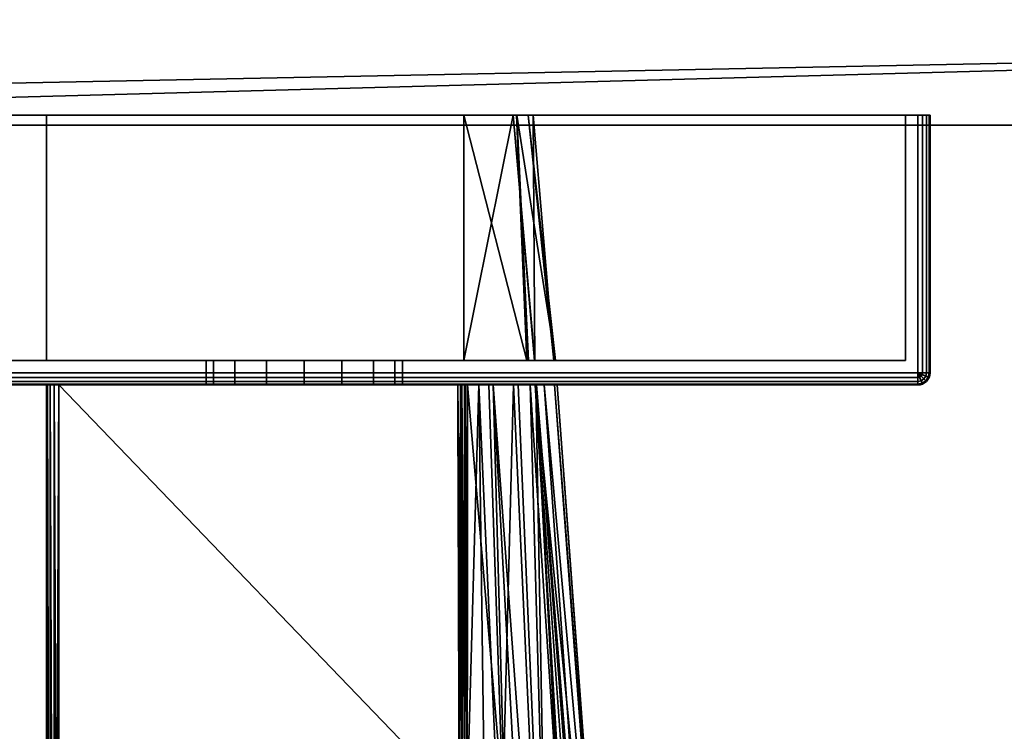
# Model space of a CAD drawing. Header units: millimetres. Extents: x -320 to 8070, y -96 to 57.
# Tile 4 of 111: x -276 to -236, y -64 to -35. Entities that reach past the tile are written whole.
import ezdxf

# ---------------------------------------------------------------- set-up
doc = ezdxf.new("R2010")
doc.units = ezdxf.units.MM
doc.layers.add('151', color=7, linetype='Continuous', true_color=0xffffff)

# ---------------------------------------------------------------- blocks, each defined once
blk = doc.blocks.new('UG_SURFACE_014')
at = {"layer": '151', "color": 253, "linetype": 'Continuous', "lineweight": 35}
for points in [[(-318.65, -39.7), (-194, -3.35), (-194, -36.35)], [(-309, -11.5), (-194, -3.35), (-318.65, -39.7)], [(319.5, -13, 2027), (-319.5, -13, 2027), (-194, -36.35, 2027), (194, -36.35, 2027)], [(-194, -36.35, 2027), (-319.5, -13, 2027), (-319.5, -38.85, 2027)], [(-194, -36.35, 2027), (-319.5, -38.85, 2027), (-318.65, -39.7, 2027)], [(-318.65, -39.7, 2027), (-194.85, -39.7, 2027), (-194, -38.85, 2027), (-194, -36.35, 2027)], [(-194, -36.35), (-194, -38.85), (-194.85, -39.7), (-318.65, -39.7)], [(-194.85, -39.7, 2027), (-318.65, -39.7, 2027), (-318.65, -39.7), (-194.85, -39.7)]]:
    blk.add_3dface(points, dxfattribs=at)
blk = doc.blocks.new('UG_SURFACE_029')
at = {"layer": '151', "color": 251, "linetype": 'Continuous', "lineweight": 35}
for points in [[(-239.5, -39.3, 999.5), (-239.5, -49.8, 999.5), (-289.5, -49.8, 999.5), (-289.5, -39.3, 999.5)], [(-239.5, -49.8, 1050.5), (-239.5, -39.3, 1050.5), (-289.5, -39.3, 1050.5), (-289.5, -49.8, 1050.5)], [(-239.5, -39.3, 999.5), (-289.5, -39.3, 999.5), (-289, -39.3, 1000.5), (-240, -39.3, 1000.5)], [(-240, -39.3, 1049.5), (-289, -39.3, 1049.5), (-289.5, -39.3, 1050.5), (-239.5, -39.3, 1050.5)], [(-240, -39.3, 1049.5), (-240, -49.3, 1049.5), (-289, -49.3, 1049.5), (-289, -39.3, 1049.5)], [(-289, -39.3, 1000.5), (-289, -49.3, 1000.5), (-240, -49.3, 1000.5), (-240, -39.3, 1000.5)], [(-240, -39.3, 1000.5), (-239.146, -39.3, 999.646), (-239.309, -39.3, 999.538), (-239.5, -39.3, 999.5)], [(-240, -39.3, 1000.5), (-240, -39.3, 1049.5), (-239, -39.3, 1050), (-239, -39.3, 1000)], [(-240, -39.3, 1049.5), (-239.146, -39.3, 1050.354), (-239.038, -39.3, 1050.191), (-239, -39.3, 1050)], [(-239.5, -39.3, 1050.5), (-239.309, -39.3, 1050.462), (-239.146, -39.3, 1050.354), (-240, -39.3, 1049.5)], [(-239, -39.3, 1000), (-239.038, -39.3, 999.809), (-239.146, -39.3, 999.646), (-240, -39.3, 1000.5)], [(-240, -39.3, 1000.5), (-240, -49.3, 1000.5), (-240, -49.3, 1049.5), (-240, -39.3, 1049.5)], [(-239.309, -39.3, 999.538), (-239.309, -49.8, 999.538), (-239.5, -49.8, 999.5), (-239.5, -39.3, 999.5)], [(-239.5, -39.3, 1050.5), (-239.5, -49.8, 1050.5), (-239.309, -49.8, 1050.462), (-239.309, -39.3, 1050.462)], [(-239.146, -39.3, 999.646), (-239.146, -49.8, 999.646), (-239.309, -49.8, 999.538), (-239.309, -39.3, 999.538)], [(-239.309, -39.3, 1050.462), (-239.309, -49.8, 1050.462), (-239.146, -49.8, 1050.354), (-239.146, -39.3, 1050.354)], [(-239.038, -39.3, 999.809), (-239.038, -49.8, 999.809), (-239.146, -49.8, 999.646), (-239.146, -39.3, 999.646)], [(-239.146, -39.3, 1050.354), (-239.146, -49.8, 1050.354), (-239.038, -49.8, 1050.191), (-239.038, -39.3, 1050.191)], [(-239, -39.3, 1000), (-239, -49.8, 1000), (-239.038, -49.8, 999.809), (-239.038, -39.3, 999.809)], [(-239.038, -39.3, 1050.191), (-239.038, -49.8, 1050.191), (-239, -49.8, 1050), (-239, -39.3, 1050)], [(-239, -39.3, 1050), (-239, -49.8, 1050), (-239, -49.8, 1000), (-239, -39.3, 1000)], [(-289, -49.3, 1000.5), (-289, -49.3, 1049.5), (-268.5, -49.3, 1032), (-268.5, -49.3, 1018)], [(-240, -49.3, 1000.5), (-289, -49.3, 1000.5), (-264.5, -49.3, 1014), (-262.969, -49.3, 1014.305)], [(-289, -49.3, 1000.5), (-267.328, -49.3, 1015.172), (-266.031, -49.3, 1014.305)], [(-289, -49.3, 1049.5), (-268.196, -49.3, 1033.531), (-268.5, -49.3, 1032)], [(-289, -49.3, 1000.5), (-268.196, -49.3, 1016.469), (-267.328, -49.3, 1015.172)], [(-289, -49.3, 1049.5), (-267.328, -49.3, 1034.828), (-268.196, -49.3, 1033.531)], [(-268.5, -49.3, 1018), (-268.196, -49.3, 1016.469), (-289, -49.3, 1000.5)], [(-289, -49.3, 1049.5), (-240, -49.3, 1049.5), (-264.5, -49.3, 1036), (-266.031, -49.3, 1035.696)], [(-266.031, -49.3, 1035.696), (-267.328, -49.3, 1034.828), (-289, -49.3, 1049.5)], [(-266.031, -49.3, 1014.305), (-264.5, -49.3, 1014), (-289, -49.3, 1000.5)], [(-268.5, -49.3, 1018), (-268.5, -50.3, 1018), (-268.196, -50.3, 1016.469), (-268.196, -49.3, 1016.469)], [(-268.196, -49.3, 1033.531), (-268.196, -50.3, 1033.531), (-268.5, -50.3, 1032), (-268.5, -49.3, 1032)], [(-268.5, -49.3, 1032), (-268.5, -50.3, 1032), (-268.5, -50.3, 1018), (-268.5, -49.3, 1018)], [(-268.196, -49.3, 1016.469), (-268.196, -50.3, 1016.469), (-267.328, -50.3, 1015.172), (-267.328, -49.3, 1015.172)], [(-267.328, -49.3, 1034.828), (-267.328, -50.3, 1034.828), (-268.196, -50.3, 1033.531), (-268.196, -49.3, 1033.531)], [(-267.328, -49.3, 1015.172), (-267.328, -50.3, 1015.172), (-266.031, -50.3, 1014.305), (-266.031, -49.3, 1014.305)], [(-266.031, -49.3, 1035.696), (-266.031, -50.3, 1035.696), (-267.328, -50.3, 1034.828), (-267.328, -49.3, 1034.828)], [(-266.031, -49.3, 1014.305), (-266.031, -50.3, 1014.305), (-264.5, -50.3, 1014), (-264.5, -49.3, 1014)], [(-264.5, -49.3, 1036), (-264.5, -50.3, 1036), (-266.031, -50.3, 1035.696), (-266.031, -49.3, 1035.696)], [(-262.969, -49.3, 1035.696), (-264.5, -49.3, 1036), (-240, -49.3, 1049.5)], [(-264.5, -49.3, 1014), (-264.5, -50.3, 1014), (-262.969, -50.3, 1014.305), (-262.969, -49.3, 1014.305)], [(-262.969, -49.3, 1035.696), (-262.969, -50.3, 1035.696), (-264.5, -50.3, 1036), (-264.5, -49.3, 1036)], [(-262.969, -49.3, 1014.305), (-261.672, -49.3, 1015.172), (-240, -49.3, 1000.5)], [(-240, -49.3, 1049.5), (-261.672, -49.3, 1034.828), (-262.969, -49.3, 1035.696)], [(-262.969, -49.3, 1014.305), (-262.969, -50.3, 1014.305), (-261.672, -50.3, 1015.172), (-261.672, -49.3, 1015.172)], [(-261.672, -49.3, 1034.828), (-261.672, -50.3, 1034.828), (-262.969, -50.3, 1035.696), (-262.969, -49.3, 1035.696)], [(-261.672, -49.3, 1015.172), (-260.804, -49.3, 1016.469), (-240, -49.3, 1000.5)], [(-260.804, -49.3, 1033.531), (-261.672, -49.3, 1034.828), (-240, -49.3, 1049.5)], [(-261.672, -49.3, 1015.172), (-261.672, -50.3, 1015.172), (-260.804, -50.3, 1016.469), (-260.804, -49.3, 1016.469)], [(-260.804, -49.3, 1033.531), (-260.804, -50.3, 1033.531), (-261.672, -50.3, 1034.828), (-261.672, -49.3, 1034.828)], [(-240, -49.3, 1000.5), (-260.804, -49.3, 1016.469), (-260.5, -49.3, 1018)], [(-260.5, -49.3, 1032), (-260.804, -49.3, 1033.531), (-240, -49.3, 1049.5)], [(-260.804, -49.3, 1016.469), (-260.804, -50.3, 1016.469), (-260.5, -50.3, 1018), (-260.5, -49.3, 1018)], [(-260.5, -49.3, 1032), (-260.5, -50.3, 1032), (-260.804, -50.3, 1033.531), (-260.804, -49.3, 1033.531)], [(-260.5, -49.3, 1018), (-260.5, -49.3, 1032), (-240, -49.3, 1049.5), (-240, -49.3, 1000.5)], [(-260.5, -49.3, 1018), (-260.5, -50.3, 1018), (-260.5, -50.3, 1032), (-260.5, -49.3, 1032)], [(-239.5, -49.991, 999.538), (-289.5, -49.991, 999.538), (-289.5, -49.8, 999.5), (-239.5, -49.8, 999.5)], [(-289.5, -49.991, 1050.462), (-239.5, -49.991, 1050.462), (-239.5, -49.8, 1050.5), (-289.5, -49.8, 1050.5)], [(-239.5, -50.154, 999.646), (-289.5, -50.154, 999.646), (-289.5, -49.991, 999.538), (-239.5, -49.991, 999.538)], [(-289.5, -50.154, 1050.354), (-239.5, -50.154, 1050.354), (-239.5, -49.991, 1050.462), (-289.5, -49.991, 1050.462)], [(-239.309, -49.8, 999.538), (-239.323, -49.873, 999.538), (-239.5, -49.8, 999.5)], [(-239.323, -49.873, 999.538), (-239.365, -49.935, 999.538), (-239.5, -49.8, 999.5)], [(-239.365, -49.935, 999.538), (-239.427, -49.977, 999.538), (-239.5, -49.8, 999.5)], [(-239.427, -49.977, 999.538), (-239.5, -49.991, 999.538), (-239.5, -49.8, 999.5)], [(-239.5, -49.8, 1050.5), (-239.323, -49.873, 1050.462), (-239.309, -49.8, 1050.462)], [(-239.5, -49.8, 1050.5), (-239.365, -49.935, 1050.462), (-239.323, -49.873, 1050.462)], [(-239.5, -49.8, 1050.5), (-239.427, -49.977, 1050.462), (-239.365, -49.935, 1050.462)], [(-239.5, -49.8, 1050.5), (-239.5, -49.991, 1050.462), (-239.427, -49.977, 1050.462)], [(-239.365, -50.127, 999.646), (-239.5, -50.154, 999.646), (-239.5, -49.991, 999.538), (-239.427, -49.977, 999.538)], [(-239.427, -49.977, 1050.462), (-239.5, -49.991, 1050.462), (-239.5, -50.154, 1050.354), (-239.365, -50.127, 1050.354)], [(-239.323, -50.227, 999.809), (-239.5, -50.262, 999.809), (-239.5, -50.154, 999.646), (-239.365, -50.127, 999.646)], [(-239.365, -50.127, 1050.354), (-239.5, -50.154, 1050.354), (-239.5, -50.262, 1050.191), (-239.323, -50.227, 1050.191)], [(-239.25, -50.05, 999.646), (-239.365, -50.127, 999.646), (-239.427, -49.977, 999.538), (-239.365, -49.935, 999.538)], [(-239.365, -49.935, 1050.462), (-239.427, -49.977, 1050.462), (-239.365, -50.127, 1050.354), (-239.25, -50.05, 1050.354)], [(-239.173, -49.935, 999.646), (-239.25, -50.05, 999.646), (-239.365, -49.935, 999.538), (-239.323, -49.873, 999.538)], [(-239.323, -49.873, 1050.462), (-239.365, -49.935, 1050.462), (-239.25, -50.05, 1050.354), (-239.173, -49.935, 1050.354)], [(-239.173, -50.127, 999.809), (-239.323, -50.227, 999.809), (-239.365, -50.127, 999.646), (-239.25, -50.05, 999.646)], [(-239.25, -50.05, 1050.354), (-239.365, -50.127, 1050.354), (-239.323, -50.227, 1050.191), (-239.173, -50.127, 1050.191)], [(-239.146, -49.8, 999.646), (-239.173, -49.935, 999.646), (-239.323, -49.873, 999.538), (-239.309, -49.8, 999.538)], [(-239.309, -49.8, 1050.462), (-239.323, -49.873, 1050.462), (-239.173, -49.935, 1050.354), (-239.146, -49.8, 1050.354)], [(-239.146, -50.154, 1000), (-239.309, -50.262, 1000), (-239.323, -50.227, 999.809), (-239.173, -50.127, 999.809)], [(-239.173, -50.127, 1050.191), (-239.323, -50.227, 1050.191), (-239.309, -50.262, 1050), (-239.146, -50.154, 1050)], [(-239.073, -49.977, 999.809), (-239.173, -50.127, 999.809), (-239.25, -50.05, 999.646), (-239.173, -49.935, 999.646)], [(-239.173, -49.935, 1050.354), (-239.25, -50.05, 1050.354), (-239.173, -50.127, 1050.191), (-239.073, -49.977, 1050.191)], [(-239.038, -49.8, 999.809), (-239.073, -49.977, 999.809), (-239.173, -49.935, 999.646), (-239.146, -49.8, 999.646)], [(-239.146, -49.8, 1050.354), (-239.173, -49.935, 1050.354), (-239.073, -49.977, 1050.191), (-239.038, -49.8, 1050.191)], [(-239.038, -49.991, 1000), (-239.146, -50.154, 1000), (-239.173, -50.127, 999.809), (-239.073, -49.977, 999.809)], [(-239.073, -49.977, 1050.191), (-239.173, -50.127, 1050.191), (-239.146, -50.154, 1050), (-239.038, -49.991, 1050)], [(-239.146, -50.154, 1050), (-239.146, -50.154, 1000), (-239.038, -49.991, 1000), (-239.038, -49.991, 1050)], [(-239, -49.8, 1000), (-239.038, -49.991, 1000), (-239.073, -49.977, 999.809), (-239.038, -49.8, 999.809)], [(-239.038, -49.8, 1050.191), (-239.073, -49.977, 1050.191), (-239.038, -49.991, 1050), (-239, -49.8, 1050)], [(-239.038, -49.991, 1050), (-239.038, -49.991, 1000), (-239, -49.8, 1000), (-239, -49.8, 1050)], [(-239.5, -50.262, 999.809), (-289.5, -50.262, 999.809), (-289.5, -50.154, 999.646), (-239.5, -50.154, 999.646)], [(-289.5, -50.262, 1050.191), (-239.5, -50.262, 1050.191), (-239.5, -50.154, 1050.354), (-289.5, -50.154, 1050.354)], [(-239.5, -50.3, 1000), (-289.5, -50.3, 1000), (-289.5, -50.262, 999.809), (-239.5, -50.262, 999.809)], [(-289.5, -50.3, 1050), (-239.5, -50.3, 1050), (-239.5, -50.262, 1050.191), (-289.5, -50.262, 1050.191)], [(-289.5, -50.3, 1000), (-268.196, -50.3, 1016.469), (-268.5, -50.3, 1018)], [(-268.5, -50.3, 1018), (-268.5, -50.3, 1032), (-289.5, -50.3, 1050), (-289.5, -50.3, 1000)], [(-289.5, -50.3, 1000), (-264.5, -50.3, 1014), (-266.031, -50.3, 1014.305)], [(-268.5, -50.3, 1032), (-268.196, -50.3, 1033.531), (-289.5, -50.3, 1050)], [(-266.031, -50.3, 1014.305), (-267.328, -50.3, 1015.172), (-289.5, -50.3, 1000)], [(-239.5, -50.3, 1050), (-289.5, -50.3, 1050), (-264.5, -50.3, 1036), (-262.969, -50.3, 1035.696)], [(-289.5, -50.3, 1050), (-267.328, -50.3, 1034.828), (-266.031, -50.3, 1035.696)], [(-267.328, -50.3, 1015.172), (-268.196, -50.3, 1016.469), (-289.5, -50.3, 1000)], [(-268.196, -50.3, 1033.531), (-267.328, -50.3, 1034.828), (-289.5, -50.3, 1050)], [(-266.031, -50.3, 1035.696), (-264.5, -50.3, 1036), (-289.5, -50.3, 1050)], [(-262.969, -50.3, 1014.305), (-264.5, -50.3, 1014), (-289.5, -50.3, 1000), (-239.5, -50.3, 1000)], [(-239.5, -50.3, 1000), (-261.672, -50.3, 1015.172), (-262.969, -50.3, 1014.305)], [(-262.969, -50.3, 1035.696), (-261.672, -50.3, 1034.828), (-239.5, -50.3, 1050)], [(-239.5, -50.3, 1000), (-260.804, -50.3, 1016.469), (-261.672, -50.3, 1015.172)], [(-239.5, -50.3, 1050), (-261.672, -50.3, 1034.828), (-260.804, -50.3, 1033.531)], [(-239.5, -50.3, 1050), (-260.804, -50.3, 1033.531), (-260.5, -50.3, 1032)], [(-260.5, -50.3, 1018), (-260.804, -50.3, 1016.469), (-239.5, -50.3, 1000)], [(-239.5, -50.3, 1000), (-239.5, -50.3, 1050), (-260.5, -50.3, 1032), (-260.5, -50.3, 1018)], [(-239.309, -50.262, 1000), (-239.5, -50.3, 1000), (-239.5, -50.262, 999.809), (-239.323, -50.227, 999.809)], [(-239.323, -50.227, 1050.191), (-239.5, -50.262, 1050.191), (-239.5, -50.3, 1050), (-239.309, -50.262, 1050)], [(-239.5, -50.3, 1050), (-239.5, -50.3, 1000), (-239.309, -50.262, 1000), (-239.309, -50.262, 1050)], [(-239.309, -50.262, 1050), (-239.309, -50.262, 1000), (-239.146, -50.154, 1000), (-239.146, -50.154, 1050)]]:
    blk.add_3dface(points, dxfattribs=at)
blk = doc.blocks.new('UG_SURFACE_030')
at = {"layer": '151', "color": 251, "linetype": 'Continuous', "lineweight": 35}
for points in [[(-289.5, -39.3, 1129.5), (-289.5, -49.8, 1129.5), (-239.5, -49.8, 1129.5), (-239.5, -39.3, 1129.5)], [(-239.5, -39.3, 1078.5), (-239.5, -49.8, 1078.5), (-289.5, -49.8, 1078.5), (-289.5, -39.3, 1078.5)], [(-289, -39.3, 1079.5), (-240, -39.3, 1079.5), (-239.5, -39.3, 1078.5), (-289.5, -39.3, 1078.5)], [(-240, -39.3, 1128.5), (-289, -39.3, 1128.5), (-289.5, -39.3, 1129.5), (-239.5, -39.3, 1129.5)], [(-240, -39.3, 1128.5), (-240, -49.3, 1128.5), (-289, -49.3, 1128.5), (-289, -39.3, 1128.5)], [(-289, -39.3, 1079.5), (-289, -49.3, 1079.5), (-240, -49.3, 1079.5), (-240, -39.3, 1079.5)], [(-275, -49.3, 1115), (-258, -49.3, 1115), (-258, -39.3, 1115), (-275, -39.3, 1115)], [(-275, -39.3, 1093), (-255.38, -39.3, 1104.029), (-255.837, -39.3, 1098.1)], [(-275, -39.3, 1093), (-255.987, -39.3, 1109.114), (-255.172, -39.3, 1106.728), (-255.38, -39.3, 1104.029)], [(-275, -39.3, 1093), (-275, -39.3, 1115), (-258, -39.3, 1115), (-255.987, -39.3, 1109.114)], [(-255.837, -39.3, 1098.1), (-255.844, -39.3, 1098.013), (-258, -39.3, 1093), (-275, -39.3, 1093)], [(-275, -49.3, 1093), (-275, -49.3, 1115), (-275, -39.3, 1115), (-275, -39.3, 1093)], [(-258, -49.3, 1093), (-275, -49.3, 1093), (-275, -39.3, 1093), (-258, -39.3, 1093)], [(-255.987, -39.3, 1109.114), (-258, -39.3, 1115), (-258, -49.3, 1115)], [(-258, -49.3, 1115), (-255.118, -49.3, 1109.506), (-255.987, -39.3, 1109.114)], [(-258, -39.3, 1093), (-255.844, -39.3, 1098.013), (-255.434, -49.3, 1097.592)], [(-255.434, -49.3, 1097.592), (-258, -49.3, 1093), (-258, -39.3, 1093)], [(-255.172, -39.3, 1106.728), (-255.987, -39.3, 1109.114), (-255.1, -49.3, 1109.376)], [(-255.118, -49.3, 1109.506), (-255.1, -49.3, 1109.376), (-255.987, -39.3, 1109.114)], [(-255.844, -39.3, 1098.013), (-255.362, -49.3, 1097.957), (-255.434, -49.3, 1097.592)], [(-255.844, -39.3, 1098.013), (-255.837, -39.3, 1098.1), (-255.362, -49.3, 1097.957)], [(-255.837, -39.3, 1098.1), (-255.38, -39.3, 1104.029), (-254.265, -49.3, 1103.545)], [(-254.265, -49.3, 1103.545), (-255.362, -49.3, 1097.957), (-255.837, -39.3, 1098.1)], [(-254.329, -49.3, 1103.99), (-255.38, -39.3, 1104.029), (-255.172, -39.3, 1106.728)], [(-255.38, -39.3, 1104.029), (-254.329, -49.3, 1103.99), (-254.265, -49.3, 1103.545)], [(-255.172, -39.3, 1106.728), (-255.1, -49.3, 1109.376), (-254.329, -49.3, 1103.99)], [(-240, -39.3, 1079.5), (-240, -39.3, 1128.5), (-239, -39.3, 1129), (-239, -39.3, 1079)], [(-240, -39.3, 1128.5), (-239.146, -39.3, 1129.354), (-239.038, -39.3, 1129.191), (-239, -39.3, 1129)], [(-240, -39.3, 1079.5), (-239.146, -39.3, 1078.646), (-239.309, -39.3, 1078.538), (-239.5, -39.3, 1078.5)], [(-239.5, -39.3, 1129.5), (-239.309, -39.3, 1129.462), (-239.146, -39.3, 1129.354), (-240, -39.3, 1128.5)], [(-239, -39.3, 1079), (-239.038, -39.3, 1078.809), (-239.146, -39.3, 1078.646), (-240, -39.3, 1079.5)], [(-240, -39.3, 1079.5), (-240, -49.3, 1079.5), (-240, -49.3, 1128.5), (-240, -39.3, 1128.5)], [(-239.5, -39.3, 1129.5), (-239.5, -49.8, 1129.5), (-239.309, -49.8, 1129.462), (-239.309, -39.3, 1129.462)], [(-239.309, -39.3, 1078.538), (-239.309, -49.8, 1078.538), (-239.5, -49.8, 1078.5), (-239.5, -39.3, 1078.5)], [(-239.309, -39.3, 1129.462), (-239.309, -49.8, 1129.462), (-239.146, -49.8, 1129.354), (-239.146, -39.3, 1129.354)], [(-239.146, -39.3, 1078.646), (-239.146, -49.8, 1078.646), (-239.309, -49.8, 1078.538), (-239.309, -39.3, 1078.538)], [(-239.146, -39.3, 1129.354), (-239.146, -49.8, 1129.354), (-239.038, -49.8, 1129.191), (-239.038, -39.3, 1129.191)], [(-239.038, -39.3, 1078.809), (-239.038, -49.8, 1078.809), (-239.146, -49.8, 1078.646), (-239.146, -39.3, 1078.646)], [(-239.038, -39.3, 1129.191), (-239.038, -49.8, 1129.191), (-239, -49.8, 1129), (-239, -39.3, 1129)], [(-239, -39.3, 1079), (-239, -49.8, 1079), (-239.038, -49.8, 1078.809), (-239.038, -39.3, 1078.809)], [(-239, -49.8, 1079), (-239, -39.3, 1079), (-239, -39.3, 1129), (-239, -49.8, 1129)], [(-240, -49.3, 1079.5), (-289, -49.3, 1079.5), (-275, -49.3, 1093), (-258, -49.3, 1093)], [(-289, -49.3, 1079.5), (-289, -49.3, 1128.5), (-275, -49.3, 1115), (-275, -49.3, 1093)], [(-289, -49.3, 1128.5), (-240, -49.3, 1128.5), (-258, -49.3, 1115), (-275, -49.3, 1115)], [(-240, -49.3, 1079.5), (-258, -49.3, 1093), (-255.434, -49.3, 1097.592)], [(-255.118, -49.3, 1109.506), (-258, -49.3, 1115), (-240, -49.3, 1128.5)], [(-240, -49.3, 1079.5), (-255.434, -49.3, 1097.592), (-255.362, -49.3, 1097.957)], [(-255.362, -49.3, 1097.957), (-254.265, -49.3, 1103.545), (-240, -49.3, 1079.5)], [(-255.1, -49.3, 1109.376), (-255.118, -49.3, 1109.506), (-240, -49.3, 1128.5)], [(-240, -49.3, 1128.5), (-254.329, -49.3, 1103.99), (-255.1, -49.3, 1109.376)], [(-240, -49.3, 1128.5), (-240, -49.3, 1079.5), (-254.265, -49.3, 1103.545), (-254.329, -49.3, 1103.99)], [(-289.5, -49.991, 1129.462), (-239.5, -49.991, 1129.462), (-239.5, -49.8, 1129.5), (-289.5, -49.8, 1129.5)], [(-239.5, -49.991, 1078.538), (-289.5, -49.991, 1078.538), (-289.5, -49.8, 1078.5), (-239.5, -49.8, 1078.5)], [(-289.5, -50.154, 1129.354), (-239.5, -50.154, 1129.354), (-239.5, -49.991, 1129.462), (-289.5, -49.991, 1129.462)], [(-239.5, -50.154, 1078.646), (-289.5, -50.154, 1078.646), (-289.5, -49.991, 1078.538), (-239.5, -49.991, 1078.538)], [(-239.5, -49.8, 1129.5), (-239.323, -49.873, 1129.462), (-239.309, -49.8, 1129.462)], [(-239.5, -49.8, 1129.5), (-239.365, -49.935, 1129.462), (-239.323, -49.873, 1129.462)], [(-239.5, -49.8, 1129.5), (-239.427, -49.977, 1129.462), (-239.365, -49.935, 1129.462)], [(-239.5, -49.8, 1129.5), (-239.5, -49.991, 1129.462), (-239.427, -49.977, 1129.462)], [(-239.309, -49.8, 1078.538), (-239.323, -49.873, 1078.538), (-239.5, -49.8, 1078.5)], [(-239.323, -49.873, 1078.538), (-239.365, -49.935, 1078.538), (-239.5, -49.8, 1078.5)], [(-239.365, -49.935, 1078.538), (-239.427, -49.977, 1078.538), (-239.5, -49.8, 1078.5)], [(-239.427, -49.977, 1078.538), (-239.5, -49.991, 1078.538), (-239.5, -49.8, 1078.5)], [(-239.427, -49.977, 1129.462), (-239.5, -49.991, 1129.462), (-239.5, -50.154, 1129.354), (-239.365, -50.127, 1129.354)], [(-239.365, -50.127, 1078.646), (-239.5, -50.154, 1078.646), (-239.5, -49.991, 1078.538), (-239.427, -49.977, 1078.538)], [(-239.365, -50.127, 1129.354), (-239.5, -50.154, 1129.354), (-239.5, -50.262, 1129.191), (-239.323, -50.227, 1129.191)], [(-239.323, -50.227, 1078.809), (-239.5, -50.262, 1078.809), (-239.5, -50.154, 1078.646), (-239.365, -50.127, 1078.646)], [(-239.365, -49.935, 1129.462), (-239.427, -49.977, 1129.462), (-239.365, -50.127, 1129.354), (-239.25, -50.05, 1129.354)], [(-239.25, -50.05, 1078.646), (-239.365, -50.127, 1078.646), (-239.427, -49.977, 1078.538), (-239.365, -49.935, 1078.538)], [(-239.323, -49.873, 1129.462), (-239.365, -49.935, 1129.462), (-239.25, -50.05, 1129.354), (-239.173, -49.935, 1129.354)], [(-239.173, -49.935, 1078.646), (-239.25, -50.05, 1078.646), (-239.365, -49.935, 1078.538), (-239.323, -49.873, 1078.538)], [(-239.25, -50.05, 1129.354), (-239.365, -50.127, 1129.354), (-239.323, -50.227, 1129.191), (-239.173, -50.127, 1129.191)], [(-239.173, -50.127, 1078.809), (-239.323, -50.227, 1078.809), (-239.365, -50.127, 1078.646), (-239.25, -50.05, 1078.646)], [(-239.309, -49.8, 1129.462), (-239.323, -49.873, 1129.462), (-239.173, -49.935, 1129.354), (-239.146, -49.8, 1129.354)], [(-239.146, -49.8, 1078.646), (-239.173, -49.935, 1078.646), (-239.323, -49.873, 1078.538), (-239.309, -49.8, 1078.538)], [(-239.173, -50.127, 1129.191), (-239.323, -50.227, 1129.191), (-239.309, -50.262, 1129), (-239.146, -50.154, 1129)], [(-239.146, -50.154, 1079), (-239.309, -50.262, 1079), (-239.323, -50.227, 1078.809), (-239.173, -50.127, 1078.809)], [(-239.173, -49.935, 1129.354), (-239.25, -50.05, 1129.354), (-239.173, -50.127, 1129.191), (-239.073, -49.977, 1129.191)], [(-239.073, -49.977, 1078.809), (-239.173, -50.127, 1078.809), (-239.25, -50.05, 1078.646), (-239.173, -49.935, 1078.646)], [(-239.146, -49.8, 1129.354), (-239.173, -49.935, 1129.354), (-239.073, -49.977, 1129.191), (-239.038, -49.8, 1129.191)], [(-239.038, -49.8, 1078.809), (-239.073, -49.977, 1078.809), (-239.173, -49.935, 1078.646), (-239.146, -49.8, 1078.646)], [(-239.073, -49.977, 1129.191), (-239.173, -50.127, 1129.191), (-239.146, -50.154, 1129), (-239.038, -49.991, 1129)], [(-239.038, -49.991, 1079), (-239.146, -50.154, 1079), (-239.173, -50.127, 1078.809), (-239.073, -49.977, 1078.809)], [(-239.146, -50.154, 1129), (-239.146, -50.154, 1079), (-239.038, -49.991, 1079), (-239.038, -49.991, 1129)], [(-239.038, -49.8, 1129.191), (-239.073, -49.977, 1129.191), (-239.038, -49.991, 1129), (-239, -49.8, 1129)], [(-239, -49.8, 1079), (-239.038, -49.991, 1079), (-239.073, -49.977, 1078.809), (-239.038, -49.8, 1078.809)], [(-239.038, -49.991, 1129), (-239.038, -49.991, 1079), (-239, -49.8, 1079), (-239, -49.8, 1129)], [(-289.5, -50.262, 1129.191), (-239.5, -50.262, 1129.191), (-239.5, -50.154, 1129.354), (-289.5, -50.154, 1129.354)], [(-239.5, -50.262, 1078.809), (-289.5, -50.262, 1078.809), (-289.5, -50.154, 1078.646), (-239.5, -50.154, 1078.646)], [(-289.5, -50.3, 1129), (-239.5, -50.3, 1129), (-239.5, -50.262, 1129.191), (-289.5, -50.262, 1129.191)], [(-239.5, -50.3, 1079), (-289.5, -50.3, 1079), (-289.5, -50.262, 1078.809), (-239.5, -50.262, 1078.809)], [(-289.5, -50.3, 1129), (-289.5, -50.3, 1079), (-275, -50.3, 1093.5), (-275, -50.3, 1114.5)], [(-239.5, -50.3, 1129), (-289.5, -50.3, 1129), (-274.5, -50.3, 1115), (-258.244, -50.3, 1115)], [(-289.5, -50.3, 1129), (-274.962, -50.3, 1114.691), (-274.854, -50.3, 1114.854)], [(-289.5, -50.3, 1079), (-274.962, -50.3, 1093.309), (-275, -50.3, 1093.5)], [(-289.5, -50.3, 1129), (-274.691, -50.3, 1114.962), (-274.5, -50.3, 1115)], [(-275, -50.3, 1114.5), (-274.962, -50.3, 1114.691), (-289.5, -50.3, 1129)], [(-289.5, -50.3, 1079), (-274.691, -50.3, 1093.038), (-274.854, -50.3, 1093.146)], [(-274.854, -50.3, 1093.146), (-274.962, -50.3, 1093.309), (-289.5, -50.3, 1079)], [(-274.854, -50.3, 1114.854), (-274.691, -50.3, 1114.962), (-289.5, -50.3, 1129)], [(-289.5, -50.3, 1079), (-239.5, -50.3, 1079), (-258.244, -50.3, 1093), (-274.5, -50.3, 1093)], [(-274.5, -50.3, 1093), (-274.691, -50.3, 1093.038), (-289.5, -50.3, 1079)], [(-275, -50.3, 1114.5), (-275, -89.811, 1104), (-275, -91.065, 1111.36)], [(-275, -50.3, 1093.5), (-275, -92.446, 1093.5), (-275, -90.965, 1096.93)], [(-275, -90.965, 1096.93), (-275, -89.811, 1104), (-275, -50.3, 1114.5), (-275, -50.3, 1093.5)], [(-275, -91.065, 1111.36), (-275, -92.446, 1114.5), (-275, -50.3, 1114.5)], [(-275, -50.3, 1114.5), (-275, -92.446, 1114.5), (-274.974, -92.446, 1114.66)], [(-274.974, -92.446, 1114.66), (-274.962, -50.3, 1114.691), (-275, -50.3, 1114.5)], [(-275, -50.3, 1093.5), (-274.962, -50.3, 1093.309), (-274.974, -92.446, 1093.34)], [(-274.974, -92.446, 1093.34), (-275, -92.446, 1093.5), (-275, -50.3, 1093.5)], [(-274.974, -92.446, 1114.66), (-274.957, -92.446, 1114.688), (-274.962, -50.3, 1114.691)], [(-274.962, -50.3, 1093.309), (-274.957, -92.446, 1093.312), (-274.974, -92.446, 1093.34)], [(-274.962, -50.3, 1114.691), (-274.957, -92.446, 1114.688), (-274.869, -92.446, 1114.837)], [(-274.869, -92.446, 1114.837), (-274.854, -50.3, 1114.854), (-274.962, -50.3, 1114.691)], [(-274.869, -92.446, 1093.163), (-274.962, -50.3, 1093.309), (-274.854, -50.3, 1093.146)], [(-274.869, -92.446, 1093.163), (-274.957, -92.446, 1093.312), (-274.962, -50.3, 1093.309)], [(-274.869, -92.446, 1114.837), (-274.851, -92.446, 1114.85), (-274.854, -50.3, 1114.854)], [(-274.854, -50.3, 1093.146), (-274.851, -92.446, 1093.15), (-274.869, -92.446, 1093.163)], [(-274.854, -50.3, 1114.854), (-274.851, -92.446, 1114.85), (-274.702, -92.446, 1114.958)], [(-274.702, -92.446, 1114.958), (-274.691, -50.3, 1114.962), (-274.854, -50.3, 1114.854)], [(-274.702, -92.446, 1093.042), (-274.854, -50.3, 1093.146), (-274.691, -50.3, 1093.038)], [(-274.702, -92.446, 1093.042), (-274.851, -92.446, 1093.15), (-274.854, -50.3, 1093.146)], [(-274.702, -92.446, 1114.958), (-274.691, -92.446, 1114.96), (-274.691, -50.3, 1114.962)], [(-274.691, -50.3, 1093.038), (-274.691, -92.446, 1093.04), (-274.702, -92.446, 1093.042)], [(-274.5, -92.446, 1115), (-274.5, -50.3, 1115), (-274.691, -50.3, 1114.962)], [(-274.691, -50.3, 1114.962), (-274.691, -92.446, 1114.96), (-274.5, -92.446, 1115)], [(-274.691, -92.446, 1093.04), (-274.691, -50.3, 1093.038), (-274.5, -50.3, 1093)], [(-274.5, -50.3, 1093), (-274.5, -92.446, 1093), (-274.691, -92.446, 1093.04)], [(-274.5, -50.3, 1115), (-274.5, -92.446, 1115), (-258.136, -83.789, 1115), (-258.184, -67.253, 1115)], [(-258.184, -67.253, 1115), (-258.244, -50.3, 1115), (-274.5, -50.3, 1115)], [(-274.5, -50.3, 1093), (-258.244, -50.3, 1093), (-258.184, -67.253, 1093)], [(-258.184, -67.253, 1093), (-258.136, -83.789, 1093), (-274.5, -92.446, 1093), (-274.5, -50.3, 1093)], [(-239.5, -50.3, 1129), (-258.244, -50.3, 1115), (-258.094, -50.3, 1114.974)], [(-258.125, -50.3, 1093.014), (-258.244, -50.3, 1093), (-239.5, -50.3, 1079)], [(-258.244, -50.3, 1115), (-258.184, -67.253, 1115), (-258.067, -67.253, 1114.986)], [(-258.067, -67.253, 1114.986), (-258.094, -50.3, 1114.974), (-258.244, -50.3, 1115)], [(-258.184, -67.253, 1093), (-258.244, -50.3, 1093), (-258.125, -50.3, 1093.014)], [(-258.125, -50.3, 1093.014), (-258.067, -67.253, 1093.014), (-258.184, -67.253, 1093)], [(-258.096, -50.3, 1093.027), (-258.125, -50.3, 1093.014), (-239.5, -50.3, 1079)], [(-258.125, -50.3, 1093.014), (-258.096, -50.3, 1093.027), (-258.067, -67.253, 1093.014)], [(-239.5, -50.3, 1079), (-257.971, -50.3, 1093.081), (-258.096, -50.3, 1093.027)], [(-258.096, -50.3, 1093.027), (-257.971, -50.3, 1093.081), (-257.955, -67.252, 1093.055)], [(-257.955, -67.252, 1093.055), (-258.067, -67.253, 1093.014), (-258.096, -50.3, 1093.027)], [(-258.094, -50.3, 1114.974), (-258.079, -50.3, 1114.972), (-239.5, -50.3, 1129)], [(-258.079, -50.3, 1114.972), (-258.094, -50.3, 1114.974), (-258.067, -67.253, 1114.986)], [(-239.5, -50.3, 1129), (-258.079, -50.3, 1114.972), (-257.96, -50.3, 1114.906)], [(-258.079, -50.3, 1114.972), (-258.067, -67.253, 1114.986), (-257.955, -67.252, 1114.944)], [(-257.955, -67.252, 1114.944), (-257.96, -50.3, 1114.906), (-258.079, -50.3, 1114.972)], [(-257.848, -50.3, 1093.195), (-257.959, -50.3, 1093.092), (-257.971, -50.3, 1093.081), (-239.5, -50.3, 1079)], [(-257.971, -50.3, 1093.081), (-257.959, -50.3, 1093.092), (-257.955, -67.252, 1093.055)], [(-257.96, -50.3, 1114.906), (-257.932, -50.3, 1114.89), (-239.5, -50.3, 1129)], [(-257.932, -50.3, 1114.89), (-257.96, -50.3, 1114.906), (-257.955, -67.252, 1114.944)], [(-257.959, -50.3, 1093.092), (-257.848, -50.3, 1093.195), (-257.857, -67.252, 1093.122)], [(-257.857, -67.252, 1093.122), (-257.955, -67.252, 1093.055), (-257.959, -50.3, 1093.092)], [(-257.932, -50.3, 1114.89), (-257.955, -67.252, 1114.944), (-257.857, -67.145, 1114.878)], [(-257.932, -50.3, 1114.89), (-257.848, -50.3, 1114.805), (-239.5, -50.3, 1129)], [(-257.857, -67.145, 1114.878), (-257.848, -50.3, 1114.805), (-257.932, -50.3, 1114.89)], [(-257.385, -50.3, 1094.032), (-256.942, -83.701, 1093.844), (-257.857, -67.252, 1093.122)], [(-257.848, -50.3, 1114.805), (-257.857, -67.145, 1114.878), (-256.413, -67.145, 1113.426)], [(-257.857, -67.252, 1093.122), (-257.848, -50.3, 1093.195), (-257.385, -50.3, 1094.032)], [(-257.385, -50.3, 1094.032), (-257.848, -50.3, 1093.195), (-239.5, -50.3, 1079)], [(-239.5, -50.3, 1129), (-257.848, -50.3, 1114.805), (-256.973, -50.3, 1113.145)], [(-256.413, -67.145, 1113.426), (-256.973, -50.3, 1113.145), (-257.848, -50.3, 1114.805)], [(-239.5, -50.3, 1079), (-256.796, -50.3, 1095.096), (-257.385, -50.3, 1094.032)], [(-257.385, -50.3, 1094.032), (-256.796, -50.3, 1095.096), (-255.889, -83.604, 1094.712)], [(-255.889, -83.604, 1094.712), (-256.942, -83.701, 1093.844), (-257.385, -50.3, 1094.032)], [(-239.5, -50.3, 1129), (-256.973, -50.3, 1113.145), (-255.966, -50.3, 1111.238)], [(-255.966, -50.3, 1111.238), (-256.973, -50.3, 1113.145), (-256.413, -67.145, 1113.426)], [(-255.776, -50.3, 1096.939), (-256.796, -50.3, 1095.096), (-239.5, -50.3, 1079)], [(-256.796, -50.3, 1095.096), (-255.776, -50.3, 1096.939), (-254.369, -83.385, 1096.452)], [(-254.369, -83.385, 1096.452), (-254.992, -83.52, 1095.452), (-256.796, -50.3, 1095.096)], [(-254.992, -83.52, 1095.452), (-255.889, -83.604, 1094.712), (-256.796, -50.3, 1095.096)], [(-256.413, -67.145, 1113.426), (-254.459, -83.42, 1111.814), (-255.966, -50.3, 1111.238)], [(-255.966, -50.3, 1111.238), (-255.066, -50.3, 1109.53), (-239.5, -50.3, 1129)], [(-255.066, -50.3, 1109.53), (-255.966, -50.3, 1111.238), (-254.459, -83.42, 1111.814)], [(-239.5, -50.3, 1079), (-255.299, -50.3, 1097.801), (-255.776, -50.3, 1096.939)], [(-254.369, -83.385, 1096.452), (-255.776, -50.3, 1096.939), (-255.299, -50.3, 1097.801)], [(-255.091, -50.3, 1098.902), (-255.299, -50.3, 1097.801), (-239.5, -50.3, 1079)], [(-255.299, -50.3, 1097.801), (-255.091, -50.3, 1098.902), (-253.12, -83.114, 1098.457)], [(-253.12, -83.114, 1098.457), (-254.369, -83.385, 1096.452), (-255.299, -50.3, 1097.801)], [(-239.5, -50.3, 1079), (-254.299, -50.3, 1103.086), (-255.091, -50.3, 1098.902)], [(-255.091, -50.3, 1098.902), (-254.299, -50.3, 1103.086), (-251.86, -82.76, 1102.975)], [(-251.86, -82.76, 1102.975), (-252.748, -83.033, 1099.055), (-255.091, -50.3, 1098.902)], [(-252.748, -83.033, 1099.055), (-253.12, -83.114, 1098.457), (-255.091, -50.3, 1098.902)], [(-239.5, -50.3, 1129), (-255.066, -50.3, 1109.53), (-255.04, -50.3, 1109.361)], [(-255.066, -50.3, 1109.53), (-254.459, -83.42, 1111.814), (-253.301, -83.151, 1109.764)], [(-253.301, -83.151, 1109.764), (-255.04, -50.3, 1109.361), (-255.066, -50.3, 1109.53)], [(-255.04, -50.3, 1109.361), (-254.727, -50.3, 1107.267), (-239.5, -50.3, 1129)], [(-255.04, -50.3, 1109.361), (-252.555, -82.978, 1108.443), (-252.404, -82.931, 1107.623)], [(-255.04, -50.3, 1109.361), (-253.301, -83.151, 1109.764), (-252.555, -82.978, 1108.443)], [(-252.404, -82.931, 1107.623), (-254.727, -50.3, 1107.267), (-255.04, -50.3, 1109.361)], [(-254.727, -50.3, 1107.267), (-254.188, -50.3, 1103.672), (-239.5, -50.3, 1079), (-239.5, -50.3, 1129)], [(-254.727, -50.3, 1107.267), (-252.404, -82.931, 1107.623), (-251.785, -82.736, 1104.244)], [(-251.785, -82.736, 1104.244), (-254.188, -50.3, 1103.672), (-254.727, -50.3, 1107.267)], [(-239.5, -50.3, 1079), (-254.188, -50.3, 1103.672), (-254.299, -50.3, 1103.086)], [(-251.806, -82.743, 1103.216), (-254.299, -50.3, 1103.086), (-254.188, -50.3, 1103.672)], [(-251.806, -82.743, 1103.216), (-251.86, -82.76, 1102.975), (-254.299, -50.3, 1103.086)], [(-254.188, -50.3, 1103.672), (-251.785, -82.736, 1104.244), (-251.806, -82.743, 1103.216)], [(-239.323, -50.227, 1129.191), (-239.5, -50.262, 1129.191), (-239.5, -50.3, 1129), (-239.309, -50.262, 1129)], [(-239.309, -50.262, 1079), (-239.5, -50.3, 1079), (-239.5, -50.262, 1078.809), (-239.323, -50.227, 1078.809)], [(-239.5, -50.3, 1129), (-239.5, -50.3, 1079), (-239.309, -50.262, 1079), (-239.309, -50.262, 1129)], [(-239.309, -50.262, 1129), (-239.309, -50.262, 1079), (-239.146, -50.154, 1079), (-239.146, -50.154, 1129)]]:
    blk.add_3dface(points, dxfattribs=at)

msp = doc.modelspace()

# ---------------------------------------------------------------- linework, layer by layer
at = {"layer": '151', "color": 251, "linetype": 'Continuous', "lineweight": 35}
for p, q in [((-239.5, -39.3, 1078.5), (-289.5, -39.3, 1078.5)), ((-289.5, -39.3, 1050.5), (-239.5, -39.3, 1050.5)), ((-239.5, -39.3, 999.5), (-289.5, -39.3, 999.5)), ((-289.5, -39.3, 1129.5), (-239.5, -39.3, 1129.5)), ((-289, -39.3, 1128.5), (-240, -39.3, 1128.5)), ((-240, -39.3, 1079.5), (-289, -39.3, 1079.5)), ((-289, -39.3, 1049.5), (-240, -39.3, 1049.5)), ((-240, -39.3, 1000.5), (-289, -39.3, 1000.5)), ((-275, -39.3, 1115), (-258, -39.3, 1115)), ((-258, -39.3, 1093), (-275, -39.3, 1093)), ((-275, -39.3, 1093), (-275, -39.3, 1115)), ((-275, -39.3, 1093), (-275, -49.3, 1093)), ((-275, -39.3, 1115), (-275, -49.3, 1115)), ((-258, -39.3, 1115), (-258, -49.3, 1115)), ((-240, -49.3, 1128.5), (-240, -39.3, 1128.5)), ((-240, -39.3, 1128.5), (-240, -39.3, 1079.5)), ((-240, -49.3, 1079.5), (-240, -39.3, 1079.5)), ((-240, -39.3, 1049.5), (-240, -39.3, 1000.5)), ((-240, -49.3, 1049.5), (-240, -39.3, 1049.5)), ((-240, -49.3, 1000.5), (-240, -39.3, 1000.5)), ((-239.5, -39.3, 1078.5), (-239.5, -49.8, 1078.5)), ((-239.5, -49.8, 1129.5), (-239.5, -39.3, 1129.5)), ((-239.5, -49.8, 1050.5), (-239.5, -39.3, 1050.5)), ((-239.5, -39.3, 999.5), (-239.5, -49.8, 999.5)), ((-239, -39.3, 1129), (-239, -39.3, 1079)), ((-239, -39.3, 1050), (-239, -39.3, 1000)), ((-239, -49.8, 1079), (-239, -39.3, 1079)), ((-239, -39.3, 1129), (-239, -49.8, 1129)), ((-239, -39.3, 1050), (-239, -49.8, 1050)), ((-239, -49.8, 1000), (-239, -39.3, 1000)), ((-240, -49.3, 1079.5), (-289, -49.3, 1079.5)), ((-289, -49.3, 1128.5), (-240, -49.3, 1128.5)), ((-240, -49.3, 1000.5), (-289, -49.3, 1000.5)), ((-289, -49.3, 1049.5), (-240, -49.3, 1049.5)), ((-275, -49.3, 1093), (-275, -49.3, 1115)), ((-275, -49.3, 1115), (-258, -49.3, 1115)), ((-258, -49.3, 1093), (-275, -49.3, 1093)), ((-268.5, -49.3, 1018), (-268.5, -49.3, 1032)), ((-268.5, -49.3, 1018), (-268.5, -50.3, 1018)), ((-268.5, -49.3, 1032), (-268.5, -50.3, 1032)), ((-260.5, -49.3, 1032), (-260.5, -50.3, 1032)), ((-260.5, -49.3, 1032), (-260.5, -49.3, 1018)), ((-260.5, -49.3, 1018), (-260.5, -50.3, 1018)), ((-240, -49.3, 1128.5), (-240, -49.3, 1079.5)), ((-240, -49.3, 1049.5), (-240, -49.3, 1000.5)), ((-289.5, -49.8, 1129.5), (-239.5, -49.8, 1129.5)), ((-239.5, -49.8, 1078.5), (-289.5, -49.8, 1078.5)), ((-239.5, -49.8, 999.5), (-289.5, -49.8, 999.5)), ((-289.5, -49.8, 1050.5), (-239.5, -49.8, 1050.5)), ((-239, -49.8, 1129), (-239, -49.8, 1079)), ((-239, -49.8, 1050), (-239, -49.8, 1000)), ((-239, -49.8, 1129), (-239, -49.8, 1079)), ((-289.5, -50.3, 1079), (-239.5, -50.3, 1079)), ((-239.5, -50.3, 1129), (-289.5, -50.3, 1129)), ((-289.5, -50.3, 1000), (-239.5, -50.3, 1000)), ((-239.5, -50.3, 1050), (-289.5, -50.3, 1050)), ((-275, -50.3, 1093.5), (-275, -50.3, 1114.5)), ((-275, -92.446, 1114.5), (-275, -50.3, 1114.5)), ((-275, -50.3, 1093.5), (-275, -92.446, 1093.5)), ((-258.244, -50.3, 1115), (-274.5, -50.3, 1115)), ((-258.244, -50.3, 1093), (-274.5, -50.3, 1093)), ((-274.5, -50.3, 1115), (-274.5, -92.446, 1115)), ((-274.5, -92.446, 1093), (-274.5, -50.3, 1093)), ((-268.5, -50.3, 1032), (-268.5, -50.3, 1018)), ((-260.5, -50.3, 1018), (-260.5, -50.3, 1032)), ((-239.5, -50.3, 1079), (-239.5, -50.3, 1129)), ((-239.5, -50.3, 1000), (-239.5, -50.3, 1050))]:
    msp.add_line(p, q, dxfattribs=at)
at = {"layer": '151', "color": 253, "linetype": 'Continuous', "lineweight": 35}
for p, q in [((-318.65, -39.7), (-194.85, -39.7)), ((-194.85, -39.7, 2027), (-318.65, -39.7, 2027))]:
    msp.add_line(p, q, dxfattribs=at)
at = {"layer": '151', "color": 251, "linetype": 'Continuous', "lineweight": 35, "extrusion": (0, 1, 0)}
for centre, radius, start, end in [((239.5, 1129, -39.3), 0.5, 90, 180), ((239.5, 1079, -39.3), 0.5, 180, 270), ((239.5, 1000, -39.3), 0.5, 180, 270), ((239.5, 1050, -39.3), 0.5, 90, 180), ((264.5, 1032, -49.3), 4, 0, 180), ((264.5, 1018, -49.3), 4, 180, 0), ((274.5, 1114.5, -50.3), 0.5, 0, 90), ((274.5, 1093.5, -50.3), 0.5, 270, 0)]:
    msp.add_arc(centre, radius, start, end, dxfattribs=at)
at = {"layer": '151', "color": 251, "linetype": 'Continuous', "lineweight": 35, "extrusion": (0, 0, -1)}
for centre in [(239.5, -49.8, -1129), (239.5, -49.8, -1079)]:
    msp.add_arc(centre, 0.5, 180, 270, dxfattribs=at)
at = {"layer": '151', "color": 251, "linetype": 'Continuous', "lineweight": 35, "extrusion": (1, 0, 0)}
for centre, start, end in [((-49.8, 1079, -239.5), 180, 270), ((-49.8, 1129, -239.5), 90, 180), ((-49.8, 1000, -239.5), 180, 270), ((-49.8, 1050, -239.5), 90, 180)]:
    msp.add_arc(centre, 0.5, start, end, dxfattribs=at)
at = {"layer": '151', "color": 251, "linetype": 'Continuous', "lineweight": 35, "extrusion": (0, -1, 0)}
for centre, radius, start, end in [((-239.5, 1129, 49.8), 0.5, 0, 90), ((-239.5, 1000, 49.8), 0.5, 270, 0), ((-264.5, 1018, 50.3), 4, 180, 0), ((-264.5, 1032, 50.3), 4, 0, 180)]:
    msp.add_arc(centre, radius, start, end, dxfattribs=at)
at = {"layer": '151', "color": 251, "linetype": 'Continuous', "lineweight": 35, "extrusion": (0, 1, 5.41234e-13)}
for centre, start, end in [((239.5, 1079, -49.8), 180, 270), ((239.5, 1050, -49.8), 90, 180)]:
    msp.add_arc(centre, 0.5, start, end, dxfattribs=at)
at = {"layer": '151', "color": 251, "linetype": 'Continuous', "lineweight": 35}
for centre in [(-239.5, -49.8, 1050), (-239.5, -49.8, 1000)]:
    msp.add_arc(centre, 0.5, 270, 0, dxfattribs=at)
for points, degree in [([(-258, -39.3, 1115), (-257.023, -39.3, 1113.343), (-255.521, -39.3, 1109.766), (-254.735, -39.3, 1104), (-255.521, -39.3, 1098.234), (-257.023, -39.3, 1094.657), (-258, -39.3, 1093)], 3), ([(-258, -39.3, 1093), (-258, -49.3, 1093)], 1), ([(-258, -49.3, 1115), (-257.41, -49.3, 1114.235), (-256.346, -49.3, 1112.597), (-255.157, -49.3, 1109.882), (-254.425, -49.3, 1106.987), (-254.177, -49.3, 1104), (-254.425, -49.3, 1101.013), (-255.157, -49.3, 1098.118), (-256.346, -49.3, 1095.403), (-257.41, -49.3, 1093.765), (-258, -49.3, 1093)], 3)]:
    msp.add_open_spline(points, degree=degree, dxfattribs=at)
for points, knots in [([(-258.244, -50.3, 1093), (-258.223, -55.951, 1093), (-258.203, -61.602, 1093), (-258.167, -72.765, 1093), (-258.15, -78.277, 1093), (-258.136, -83.789, 1093)], [0, 0, 0, 0, 0.506223, 0.506223, 1, 1, 1, 1]), ([(-258.136, -83.789, 1115), (-258.15, -78.277, 1115), (-258.167, -72.765, 1115), (-258.203, -61.602, 1115), (-258.223, -55.951, 1115), (-258.244, -50.3, 1115)], [0, 0, 0, 0, 0.493777, 0.493777, 1, 1, 1, 1]), ([(-258.244, -50.3, 1115), (-258.188, -50.3, 1115), (-258.131, -50.3, 1114.99), (-258.026, -50.3, 1114.953), (-257.975, -50.3, 1114.925), (-257.901, -50.3, 1114.865), (-257.872, -50.3, 1114.836), (-257.848, -50.3, 1114.805)], [0, 0, 0, 0, 0.368963, 0.368963, 0.737926, 0.737926, 1, 1, 1, 1]), ([(-257.848, -50.3, 1093.195), (-257.882, -50.3, 1093.151), (-257.924, -50.3, 1093.112), (-258.018, -50.3, 1093.051), (-258.071, -50.3, 1093.028), (-258.164, -50.3, 1093.005), (-258.204, -50.3, 1093), (-258.244, -50.3, 1093)], [0, 0, 0, 0, 0.36896, 0.36896, 0.737921, 0.737921, 1, 1, 1, 1]), ([(-257.88, -83.788, 1093.07), (-257.871, -78.276, 1093.084), (-257.863, -72.764, 1093.101), (-257.851, -61.601, 1093.143), (-257.847, -55.951, 1093.168), (-257.848, -50.3, 1093.195)], [0, 0, 0, 0, 0.493798, 0.493798, 1, 1, 1, 1]), ([(-257.848, -50.3, 1114.805), (-257.847, -55.951, 1114.832), (-257.851, -61.601, 1114.857), (-257.863, -72.764, 1114.899), (-257.871, -78.276, 1114.916), (-257.88, -83.788, 1114.93)], [0, 0, 0, 0, 0.506202, 0.506202, 1, 1, 1, 1]), ([(-257.848, -50.3, 1093.195), (-257.308, -50.3, 1093.898), (-256.281, -50.3, 1095.465), (-255.102, -50.3, 1098.101), (-254.354, -50.3, 1101.002), (-254.101, -50.3, 1104), (-254.354, -50.3, 1106.998), (-255.102, -50.3, 1109.899), (-256.281, -50.3, 1112.535), (-257.308, -50.3, 1114.102), (-257.848, -50.3, 1114.805)], [0, 0, 0, 0, 0.11683, 0.244553, 0.372277, 0.5, 0.627723, 0.755447, 0.88317, 1, 1, 1, 1])]:
    msp.add_open_spline(points, degree=3, knots=knots, dxfattribs=at)

# ---------------------------------------------------------------- block references
at = {"layer": '151', "color": 253, "linetype": 'Continuous', "lineweight": 35}
msp.add_blockref('UG_SURFACE_014', (0, 0), dxfattribs=at)
at = {"layer": '151', "color": 251, "linetype": 'Continuous', "lineweight": 35}
for name in ['UG_SURFACE_029', 'UG_SURFACE_030']:
    msp.add_blockref(name, (0, 0), dxfattribs=at)

doc.saveas('drawing.dxf')
